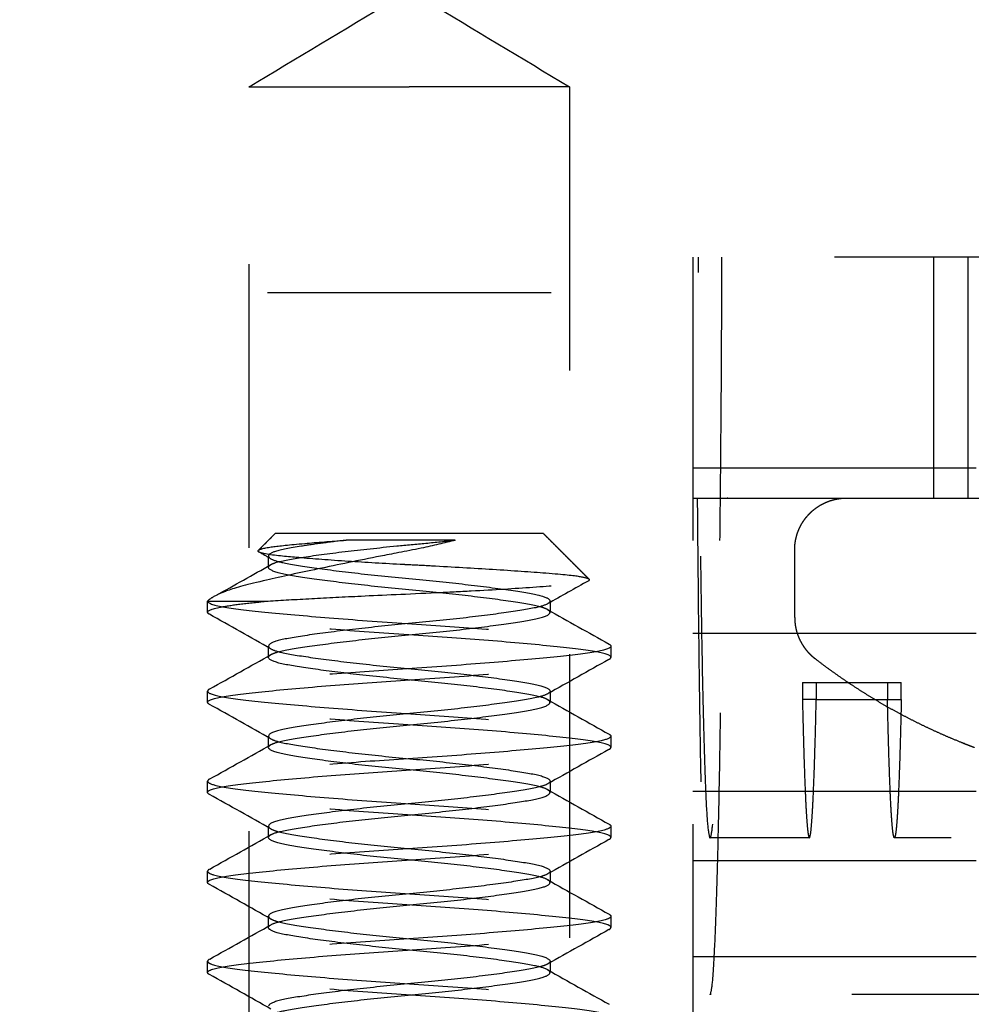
# Model space of a CAD drawing. Header units: millimetres. Extents: x -792 to 4548, y -647 to 5705.
# Tile 31 of 54: x 1875.35 to 1882.06, y -618 to -611.06. Entities that reach past the tile are written whole.
import ezdxf

# ---------------------------------------------------------------- set-up
doc = ezdxf.new("R2010")
doc.units = ezdxf.units.MM
doc.linetypes.add('Hidden', pattern=[4, 2, -2])
doc.layers.add('Make2D$Hidden$Curves', color=7, linetype='Hidden', true_color=0x8c8c8c)

msp = doc.modelspace()

# ---------------------------------------------------------------- linework, layer by layer
at = {"layer": 'Make2D$Hidden$Curves', "color": 253, "lineweight": -3, "true_color": 0xa0a0a0}
for points, knots in [([(1876.9698, -611.5347), (1877.3065, -611.3324), (1877.6432, -611.1301), (1877.9799, -610.9278), (1878.02, -610.9038), (1878.06, -610.8797), (1878.1001, -610.8556)], [0.364857, 0.364857, 0.364857, 0.364857, 1.543211, 1.543211, 1.543211, 1.683503, 1.683503, 1.683503, 1.683503]), ([(1878.1001, -610.8556), (1878.1402, -610.8797), (1878.1803, -610.9038), (1878.2204, -610.9278), (1878.5571, -611.1301), (1878.8938, -611.3324), (1879.2304, -611.5347)], [-0.140292, -0.140292, -0.140292, -0.140292, 0, 0, 0, 1.178354, 1.178354, 1.178354, 1.178354]), ([(1878.4233, -614.7314), (1878.3492, -614.7514), (1878.2688, -614.7703), (1878.0738, -614.811), (1877.9699, -614.8301), (1877.7466, -614.8744), (1877.5967, -614.9049), (1877.3225, -614.9622), (1877.1996, -614.9887), (1876.9602, -615.0438), (1876.8733, -615.0676), (1876.7796, -615.101), (1876.7474, -615.115), (1876.7224, -615.129)], [0, 0, 0, 0, 0.159493, 0.159493, 0.367955, 0.367955, 0.803784, 0.803784, 1.216967, 1.216967, 1.734424, 1.734424, 2.103953, 2.103953, 2.103953, 2.103953]), ([(1877.0352, -614.8035), (1877.0438, -614.7949), (1877.0781, -614.7862), (1877.1823, -614.7715), (1877.2529, -614.7644), (1877.449, -614.7472), (1877.5479, -614.7394), (1877.6554, -614.7314)], [2.1325314, 2.1325314, 2.1325314, 2.1325314, 2.4604974, 2.4604974, 2.7196625, 2.7196625, 2.9201901, 2.9201901, 2.9201901, 2.9201901]), ([(1877.6554, -614.7314), (1877.5943, -614.7387), (1877.5365, -614.746), (1877.4303, -614.7603), (1877.3819, -614.7672), (1877.2572, -614.7867), (1877.1952, -614.7979), (1877.1237, -614.8214), (1877.1073, -614.8324), (1877.1073, -614.8435)], [-4.263461, -4.263461, -4.263461, -4.263461, -4.056575, -4.056575, -3.852847, -3.852847, -3.46847, -3.46847, -3.152847, -3.152847, -3.152847, -3.152847]), ([(1877.1246, -614.9032), (1877.1324, -614.8988), (1877.1429, -614.8944), (1877.1952, -614.8773), (1877.2573, -614.8661), (1877.424, -614.8401), (1877.5288, -614.8259), (1877.7604, -614.7982), (1877.8843, -614.7849), (1878.0799, -614.7659), (1878.1486, -614.7597), (1878.2871, -614.746), (1878.3563, -614.7388), (1878.4233, -614.7314)], [-1.722193, -1.722193, -1.722193, -1.722193, -1.594273, -1.594273, -1.209903, -1.209903, -0.808249, -0.808249, -0.421635, -0.421635, -0.214264, -0.214264, 0, 0, 0, 0]), ([(1877.0396, -614.8152), (1877.0333, -614.8117), (1877.0315, -614.8081), (1877.0346, -614.8041), (1877.0349, -614.8038), (1877.0352, -614.8035)], [1.9822313, 1.9822313, 1.9822313, 1.9822313, 2.1207247, 2.1207247, 2.1325314, 2.1325314, 2.1325314, 2.1325314]), ([(1878.1001, -614.9057), (1878.0787, -614.9046), (1878.0573, -614.9035), (1877.8999, -614.8952), (1877.7675, -614.8874), (1877.5149, -614.8707), (1877.3985, -614.8618), (1877.2365, -614.8473), (1877.1443, -614.8393), (1877.0633, -614.8243), (1877.0477, -614.8198), (1877.0396, -614.8152)], [0, 0, 0, 0, 0.095103, 0.095103, 0.704202, 0.704202, 1.354832, 1.354832, 1.803561, 1.803561, 1.982231, 1.982231, 1.982231, 1.982231]), ([(1877.1073, -614.8435), (1877.1073, -614.8461), (1877.1083, -614.8488), (1877.1129, -614.8554), (1877.1178, -614.8593), (1877.1246, -614.8631)], [-3.1528473, -3.1528473, -3.1528473, -3.1528473, -3.0771799, -3.0771799, -2.9653914, -2.9653914, -2.9653914, -2.9653914]), ([(1877.1246, -614.8631), (1877.1422, -614.8731), (1877.173, -614.8827), (1877.2739, -614.9037), (1877.3522, -614.9157), (1877.546, -614.9426), (1877.6606, -614.9567), (1877.9092, -614.9841), (1878.0407, -614.9964), (1878.2988, -615.0212), (1878.4231, -615.0345), (1878.6564, -615.0621), (1878.7625, -615.0763), (1878.933, -615.1025), (1878.9973, -615.1137), (1879.0747, -615.1376), (1879.0929, -615.1493), (1879.0929, -615.161)], [-2.965391, -2.965391, -2.965391, -2.965391, -2.677696, -2.677696, -2.29637, -2.29637, -1.901321, -1.901321, -1.504811, -1.504811, -1.119152, -1.119152, -0.718477, -0.718477, -0.333309, -0.333309, 0, 0, 0, 0]), ([(1879.0757, -615.2207), (1879.0668, -615.2157), (1879.0544, -615.2107), (1878.9972, -615.193), (1878.9329, -615.1818), (1878.7624, -615.1556), (1878.6563, -615.1415), (1878.423, -615.1138), (1878.2987, -615.1006), (1878.0406, -615.0758), (1877.9091, -615.0635), (1877.6605, -615.0361), (1877.5459, -615.022), (1877.3521, -614.9951), (1877.2738, -614.9831), (1877.1561, -614.9585), (1877.1201, -614.9449), (1877.1083, -614.9282), (1877.1073, -614.9255), (1877.1073, -614.9229)], [-4.875057, -4.875057, -4.875057, -4.875057, -4.729356, -4.729356, -4.344191, -4.344191, -3.943529, -3.943529, -3.557883, -3.557883, -3.16137, -3.16137, -2.766336, -2.766336, -2.385021, -2.385021, -1.985548, -1.985548, -1.909988, -1.909988, -1.909988, -1.909988]), ([(1879.3693, -615.0078), (1879.363, -615.0015), (1879.3405, -614.9952), (1879.2607, -614.9824), (1879.1887, -614.9747), (1878.9584, -614.9567), (1878.831, -614.9479), (1878.5534, -614.9304), (1878.4073, -614.9219), (1878.2056, -614.9111), (1878.1528, -614.9083), (1878.1001, -614.9057)], [3.188681, 3.188681, 3.188681, 3.188681, 3.655673, 3.655673, 4.158699, 4.158699, 4.578159, 4.578159, 4.974726, 4.974726, 5.112269, 5.112269, 5.112269, 5.112269]), ([(1877.1036, -615.161), (1877.1965, -615.1552), (1877.3001, -615.1492), (1877.522, -615.1372), (1877.6393, -615.1312), (1877.9084, -615.1183), (1878.0916, -615.1107), (1878.3757, -615.0973), (1878.4581, -615.0932), (1878.699, -615.0804), (1878.8462, -615.0715), (1879.1113, -615.0529), (1879.1968, -615.0453), (1879.3115, -615.0331), (1879.3516, -615.0256), (1879.3656, -615.0177)], [0, 0, 0, 0, 0.397826, 0.397826, 0.791816, 0.791816, 1.273836, 1.273836, 1.476649, 1.476649, 1.888062, 1.888062, 2.350066, 2.350066, 2.941248, 2.941248, 2.941248, 2.941248]), ([(1879.3656, -615.0177), (1879.3673, -615.0168), (1879.3686, -615.0158), (1879.3718, -615.0125), (1879.3717, -615.0102), (1879.3693, -615.0078)], [2.9412477, 2.9412477, 2.9412477, 2.9412477, 3.01333, 3.01333, 3.1886807, 3.1886807, 3.1886807, 3.1886807]), ([(1876.6777, -615.161), (1876.6777, -615.1749), (1876.7146, -615.1887), (1876.8553, -615.2139), (1876.9557, -615.2252), (1877.2114, -615.2515), (1877.3657, -615.2653), (1877.709, -615.293), (1877.8954, -615.3065), (1878.2647, -615.3304), (1878.4442, -615.343), (1878.7879, -615.3701), (1878.9479, -615.3842), (1879.2177, -615.4112), (1879.3254, -615.423), (1879.4555, -615.4448), (1879.4923, -615.4546), (1879.5101, -615.4645)], [-9.015661, -9.015661, -9.015661, -9.015661, -8.450874, -8.450874, -7.904842, -7.904842, -7.344593, -7.344593, -6.774719, -6.774719, -6.229402, -6.229402, -5.66344, -5.66344, -5.103498, -5.103498, -4.694681, -4.694681, -4.694681, -4.694681]), ([(1876.6777, -615.2404), (1876.6777, -615.2268), (1876.7129, -615.2133), (1876.8175, -615.1941), (1876.8626, -615.1879), (1876.9704, -615.175), (1877.0333, -615.1681), (1877.1036, -615.161)], [-1.137293, -1.137293, -1.137293, -1.137293, -0.586757, -0.586757, -0.296685, -0.296685, 0, 0, 0, 0]), ([(1879.0757, -615.1806), (1879.0592, -615.1899), (1879.0312, -615.199), (1878.9367, -615.2196), (1878.8602, -615.2314), (1878.6698, -615.2581), (1878.5566, -615.2722), (1878.3092, -615.2997), (1878.1772, -615.3123), (1877.9183, -615.337), (1877.7937, -615.3502), (1877.5587, -615.3777), (1877.4514, -615.3919), (1877.2773, -615.4182), (1877.2108, -615.4295), (1877.1275, -615.4539), (1877.1073, -615.4662), (1877.1073, -615.4785)], [-6.121971, -6.121971, -6.121971, -6.121971, -5.852925, -5.852925, -5.471861, -5.471861, -5.077603, -5.077603, -4.678762, -4.678762, -4.293681, -4.293681, -3.893588, -3.893588, -3.507113, -3.507113, -3.15654, -3.15654, -3.15654, -3.15654]), ([(1879.0929, -615.161), (1879.0929, -615.163), (1879.0924, -615.165), (1879.0889, -615.1716), (1879.0836, -615.1762), (1879.0757, -615.1806)], [-6.3092933, -6.3092933, -6.3092933, -6.3092933, -6.252223, -6.252223, -6.1219705, -6.1219705, -6.1219705, -6.1219705]), ([(1877.1246, -615.5382), (1877.1345, -615.5326), (1877.1488, -615.5271), (1877.2109, -615.5089), (1877.2773, -615.4976), (1877.4515, -615.4712), (1877.5588, -615.4571), (1877.7938, -615.4295), (1877.9184, -615.4164), (1878.1773, -615.3917), (1878.3093, -615.3791), (1878.5567, -615.3515), (1878.6699, -615.3375), (1878.8602, -615.3107), (1878.9367, -615.2989), (1879.0501, -615.2742), (1879.0838, -615.2604), (1879.0924, -615.2444), (1879.0929, -615.2424), (1879.0929, -615.2404)], [-2.965005, -2.965005, -2.965005, -2.965005, -2.802079, -2.802079, -2.415597, -2.415597, -2.015509, -2.015509, -1.630431, -1.630431, -1.231578, -1.231578, -0.837325, -0.837325, -0.456263, -0.456263, -0.056968, -0.056968, 0, 0, 0, 0]), ([(1879.5225, -615.5579), (1879.5225, -615.557), (1879.5224, -615.5562), (1879.5179, -615.5418), (1879.4784, -615.5284), (1879.3323, -615.5032), (1879.2264, -615.4916), (1878.9595, -615.4647), (1878.8004, -615.4506), (1878.4576, -615.4234), (1878.2783, -615.4106), (1877.9089, -615.3868), (1877.7221, -615.3733), (1877.3772, -615.3457), (1877.2219, -615.3318), (1876.9637, -615.3055), (1876.862, -615.2942), (1876.741, -615.273), (1876.707, -615.2638), (1876.6902, -615.2543)], [-4.511426, -4.511426, -4.511426, -4.511426, -4.478238, -4.478238, -3.926153, -3.926153, -3.367649, -3.367649, -2.801091, -2.801091, -2.255226, -2.255226, -1.685252, -1.685252, -1.124343, -1.124343, -0.57854, -0.57854, -0.190085, -0.190085, -0.190085, -0.190085]), ([(1879.5225, -615.4785), (1879.5225, -615.4915), (1879.4905, -615.5043), (1879.3629, -615.529), (1879.2663, -615.5402), (1879.0172, -615.5663), (1878.8661, -615.5801), (1878.5271, -615.6078), (1878.3418, -615.6214), (1877.973, -615.6456), (1877.7931, -615.6578), (1877.4467, -615.6847), (1877.2845, -615.6988), (1877.0069, -615.726), (1876.8944, -615.7381), (1876.7514, -615.7606), (1876.7095, -615.7712), (1876.6902, -615.782)], [-4.505123, -4.505123, -4.505123, -4.505123, -3.97861, -3.97861, -3.431998, -3.431998, -2.873969, -2.873969, -2.304789, -2.304789, -1.76103, -1.76103, -1.197138, -1.197138, -0.63339, -0.63339, -0.189372, -0.189372, -0.189372, -0.189372]), ([(1877.1073, -615.4785), (1877.1073, -615.4799), (1877.1076, -615.4813), (1877.11, -615.4879), (1877.1155, -615.493), (1877.1246, -615.4981)], [-3.1565396, -3.1565396, -3.1565396, -3.1565396, -3.1172258, -3.1172258, -2.9690659, -2.9690659, -2.9690659, -2.9690659]), ([(1877.1246, -615.4981), (1877.1399, -615.5068), (1877.1655, -615.5153), (1877.2541, -615.5355), (1877.3287, -615.5471), (1877.5159, -615.5737), (1877.6276, -615.5878), (1877.874, -615.6155), (1878.0064, -615.6283), (1878.2661, -615.6529), (1878.391, -615.666), (1878.6273, -615.6934), (1878.7358, -615.7076), (1878.9134, -615.7341), (1878.9818, -615.7455), (1879.0708, -615.7703), (1879.0929, -615.7831), (1879.0929, -615.796)], [-2.969066, -2.969066, -2.969066, -2.969066, -2.717619, -2.717619, -2.336184, -2.336184, -1.942221, -1.942221, -1.540543, -1.540543, -1.155537, -1.155537, -0.755505, -0.755505, -0.367183, -0.367183, 0, 0, 0, 0]), ([(1879.5101, -615.4645), (1879.5163, -615.468), (1879.5202, -615.4715), (1879.5223, -615.4762), (1879.5225, -615.4773), (1879.5225, -615.4785)], [-4.6946812, -4.6946812, -4.6946812, -4.6946812, -4.5519173, -4.5519173, -4.5051234, -4.5051234, -4.5051234, -4.5051234]), ([(1876.6777, -615.8754), (1876.6777, -615.8736), (1876.6783, -615.8719), (1876.6883, -615.8566), (1876.7322, -615.8433), (1876.887, -615.8184), (1876.9977, -615.8064), (1877.2724, -615.7793), (1877.4338, -615.7652), (1877.7792, -615.7382), (1877.9589, -615.7259), (1878.3279, -615.7017), (1878.5137, -615.6882), (1878.8543, -615.6605), (1879.0066, -615.6466), (1879.2582, -615.6205), (1879.3562, -615.6093), (1879.4656, -615.5887), (1879.4948, -615.5804), (1879.5101, -615.5718)], [-9.015885, -9.015885, -9.015885, -9.015885, -8.946067, -8.946067, -8.395935, -8.395935, -7.834004, -7.834004, -7.269674, -7.269674, -6.72572, -6.72572, -6.156624, -6.156624, -5.598101, -5.598101, -5.052099, -5.052099, -4.701278, -4.701278, -4.701278, -4.701278]), ([(1879.0757, -615.8557), (1879.0647, -615.8495), (1879.0487, -615.8435), (1878.9818, -615.8248), (1878.9133, -615.8135), (1878.7357, -615.7869), (1878.6272, -615.7728), (1878.3909, -615.7453), (1878.266, -615.7322), (1878.0063, -615.7077), (1877.8739, -615.6948), (1877.6275, -615.6671), (1877.5158, -615.6531), (1877.3287, -615.6265), (1877.254, -615.6148), (1877.1447, -615.5899), (1877.1132, -615.5761), (1877.1076, -615.5606), (1877.1073, -615.5592), (1877.1073, -615.5579)], [-6.121298, -6.121298, -6.121298, -6.121298, -5.942024, -5.942024, -5.553693, -5.553693, -5.153662, -5.153662, -4.768658, -4.768658, -4.366966, -4.366966, -3.973006, -3.973006, -3.591569, -3.591569, -3.191962, -3.191962, -3.152745, -3.152745, -3.152745, -3.152745]), ([(1876.6902, -615.782), (1876.6855, -615.7846), (1876.6822, -615.7872), (1876.6785, -615.7919), (1876.6777, -615.7939), (1876.6777, -615.796)], [-0.1893723, -0.1893723, -0.1893723, -0.1893723, -0.0835935, -0.0835935, 0, 0, 0, 0]), ([(1876.6777, -615.796), (1876.6777, -615.808), (1876.7052, -615.8199), (1876.8198, -615.844), (1876.9128, -615.8552), (1877.155, -615.8811), (1877.3028, -615.8948), (1877.6371, -615.9225), (1877.8213, -615.9362), (1878.1895, -615.9608), (1878.37, -615.9727), (1878.7189, -615.9994), (1878.8833, -616.0134), (1879.1685, -616.0409), (1879.2859, -616.0534), (1879.4421, -616.0765), (1879.4892, -616.0878), (1879.5101, -616.0995)], [-9.014564, -9.014564, -9.014564, -9.014564, -8.526446, -8.526446, -7.9779, -7.9779, -7.421248, -7.421248, -6.851908, -6.851908, -6.308377, -6.308377, -5.745734, -5.745734, -5.176919, -5.176919, -4.697685, -4.697685, -4.697685, -4.697685]), ([(1879.0929, -615.796), (1879.0929, -615.7968), (1879.0929, -615.7976), (1879.0915, -615.8042), (1879.0857, -615.81), (1879.0757, -615.8156)], [-6.3096413, -6.3096413, -6.3096413, -6.3096413, -6.2870305, -6.2870305, -6.122667, -6.122667, -6.122667, -6.122667]), ([(1879.0757, -615.8156), (1879.0613, -615.8237), (1879.0381, -615.8316), (1878.9549, -615.8515), (1878.8819, -615.863), (1878.6977, -615.8895), (1878.5874, -615.9035), (1878.3435, -615.9311), (1878.2123, -615.9443), (1877.9535, -615.9684), (1877.8283, -615.9814), (1877.5904, -616.0088), (1877.4806, -616.0229), (1877.2988, -616.0496), (1877.2279, -616.0611), (1877.1319, -616.0864), (1877.1073, -616.0999), (1877.1073, -616.1135)], [-6.122667, -6.122667, -6.122667, -6.122667, -5.888535, -5.888535, -5.507953, -5.507953, -5.115658, -5.115658, -4.717281, -4.717281, -4.333806, -4.333806, -3.935339, -3.935339, -3.546055, -3.546055, -3.160331, -3.160331, -3.160331, -3.160331]), ([(1877.1246, -616.1732), (1877.1367, -616.1664), (1877.1551, -616.1597), (1877.2279, -616.1405), (1877.2989, -616.129), (1877.4807, -616.1023), (1877.5905, -616.0881), (1877.8284, -616.0608), (1877.9536, -616.0478), (1878.2124, -616.0236), (1878.3436, -616.0105), (1878.5874, -615.9828), (1878.6978, -615.9688), (1878.882, -615.9423), (1878.9549, -615.9308), (1879.0604, -615.9057), (1879.0897, -615.8918), (1879.0929, -615.877), (1879.0929, -615.8762), (1879.0929, -615.8754)], [-2.961709, -2.961709, -2.961709, -2.961709, -2.763485, -2.763485, -2.374193, -2.374193, -1.975731, -1.975731, -1.59226, -1.59226, -1.193886, -1.193886, -0.801596, -0.801596, -0.421014, -0.421014, -0.022521, -0.022521, 0, 0, 0, 0]), ([(1879.5225, -616.1929), (1879.5225, -616.1902), (1879.5212, -616.1876), (1879.5051, -616.1715), (1879.4568, -616.1583), (1879.2934, -616.1336), (1879.1777, -616.1212), (1878.8954, -616.0939), (1878.7318, -616.0798), (1878.3838, -616.053), (1878.2036, -616.0411), (1877.835, -616.0166), (1877.6505, -616.0029), (1877.3144, -615.9752), (1877.1654, -615.9614), (1876.9206, -615.9355), (1876.8262, -615.9244), (1876.7285, -615.9044), (1876.7038, -615.8969), (1876.6902, -615.8893)], [-4.50713, -4.50713, -4.50713, -4.50713, -4.400586, -4.400586, -3.851239, -3.851239, -3.284198, -3.284198, -2.72094, -2.72094, -2.177239, -2.177239, -1.607807, -1.607807, -1.050496, -1.050496, -0.502584, -0.502584, -0.190008, -0.190008, -0.190008, -0.190008]), ([(1879.5225, -616.1135), (1879.5225, -616.1246), (1879.4992, -616.1356), (1879.3967, -616.1591), (1879.3075, -616.1703), (1879.0718, -616.196), (1878.9273, -616.2096), (1878.5977, -616.2373), (1878.4149, -616.2511), (1878.0472, -616.276), (1877.8662, -616.2876), (1877.5149, -616.3141), (1877.3487, -616.3281), (1877.0562, -616.3558), (1876.934, -616.3688), (1876.7648, -616.3924), (1876.7125, -616.4045), (1876.6902, -616.417)], [-4.508158, -4.508158, -4.508158, -4.508158, -4.057726, -4.057726, -3.506727, -3.506727, -2.95134, -2.95134, -2.381788, -2.381788, -1.837932, -1.837932, -1.276451, -1.276451, -0.702321, -0.702321, -0.189748, -0.189748, -0.189748, -0.189748]), ([(1877.1246, -616.1331), (1877.1379, -616.1407), (1877.159, -616.1481), (1877.2372, -616.1675), (1877.3086, -616.1789), (1877.4898, -616.2053), (1877.5989, -616.2193), (1877.8409, -616.247), (1877.9717, -616.2604), (1878.2303, -616.2843), (1878.3557, -616.2972), (1878.5949, -616.3244), (1878.7058, -616.3386), (1878.891, -616.3655), (1878.9641, -616.3771), (1879.0645, -616.4023), (1879.091, -616.4158), (1879.0929, -616.43), (1879.0929, -616.4305), (1879.0929, -616.431)], [-2.972733, -2.972733, -2.972733, -2.972733, -2.754031, -2.754031, -2.371974, -2.371974, -1.979064, -1.979064, -1.579447, -1.579447, -1.195183, -1.195183, -0.795873, -0.795873, -0.403489, -0.403489, -0.014103, -0.014103, 0, 0, 0, 0]), ([(1879.5101, -616.0995), (1879.5131, -616.1012), (1879.5156, -616.1029), (1879.5209, -616.1076), (1879.5225, -616.1105), (1879.5225, -616.1135)], [-4.6976846, -4.6976846, -4.6976846, -4.6976846, -4.6280665, -4.6280665, -4.5081577, -4.5081577, -4.5081577, -4.5081577]), ([(1876.6777, -616.5104), (1876.6777, -616.5069), (1876.68, -616.5034), (1876.7026, -616.4865), (1876.755, -616.4734), (1876.9268, -616.4489), (1877.0472, -616.4361), (1877.337, -616.4085), (1877.5026, -616.3945), (1877.853, -616.3679), (1878.0338, -616.3563), (1878.4017, -616.3315), (1878.585, -616.3177), (1878.9164, -616.29), (1879.0621, -616.2763), (1879.3002, -616.2506), (1879.3908, -616.2394), (1879.4777, -616.2201), (1879.4982, -616.2135), (1879.5101, -616.2068)], [-9.014721, -9.014721, -9.014721, -9.014721, -8.87295, -8.87295, -8.324615, -8.324615, -7.752463, -7.752463, -7.190545, -7.190545, -6.646854, -6.646854, -6.077369, -6.077369, -5.521509, -5.521509, -4.97146, -4.97146, -4.697174, -4.697174, -4.697174, -4.697174]), ([(1879.0757, -616.4907), (1879.0626, -616.4833), (1879.0421, -616.4761), (1878.9641, -616.4564), (1878.891, -616.4448), (1878.7057, -616.4179), (1878.5948, -616.4038), (1878.3556, -616.3765), (1878.2302, -616.3636), (1877.9716, -616.3397), (1877.8408, -616.3263), (1877.5988, -616.2986), (1877.4898, -616.2847), (1877.3085, -616.2583), (1877.2371, -616.2469), (1877.1349, -616.2214), (1877.1077, -616.2074), (1877.1073, -616.1931)], [-6.121367, -6.121367, -6.121367, -6.121367, -5.906052, -5.906052, -5.513655, -5.513655, -5.114347, -5.114347, -4.730085, -4.730085, -4.330468, -4.330468, -3.937561, -3.937561, -3.555502, -3.555502, -3.151949, -3.151949, -3.151949, -3.151949]), ([(1876.6902, -616.417), (1876.6886, -616.4179), (1876.6872, -616.4188), (1876.6805, -616.4234), (1876.6777, -616.4272), (1876.6777, -616.431)], [-0.1897483, -0.1897483, -0.1897483, -0.1897483, -0.1542945, -0.1542945, 0, 0, 0, 0]), ([(1876.6777, -616.431), (1876.6777, -616.4412), (1876.6975, -616.4513), (1876.789, -616.4742), (1876.8748, -616.4856), (1877.1042, -616.511), (1877.2456, -616.5246), (1877.5707, -616.5523), (1877.7521, -616.5662), (1878.1191, -616.5914), (1878.3007, -616.6028), (1878.6541, -616.6291), (1878.822, -616.6431), (1879.1185, -616.6707), (1879.2435, -616.684), (1879.4262, -616.7079), (1879.4847, -616.7208), (1879.5093, -616.7341)], [-9.014066, -9.014066, -9.014066, -9.014066, -8.599777, -8.599777, -8.046752, -8.046752, -7.493251, -7.493251, -6.924241, -6.924241, -6.380361, -6.380361, -5.820691, -5.820691, -5.251858, -5.251858, -4.705581, -4.705581, -4.705581, -4.705581]), ([(1879.0757, -616.4506), (1879.0634, -616.4576), (1879.0446, -616.4644), (1878.9709, -616.4837), (1878.8995, -616.4952), (1878.7171, -616.5219), (1878.6071, -616.5361), (1878.3689, -616.5634), (1878.2437, -616.5764), (1877.985, -616.6005), (1877.8538, -616.6137), (1877.6103, -616.6413), (1877.5002, -616.6553), (1877.3165, -616.6818), (1877.2438, -616.6933), (1877.139, -616.7184), (1877.1101, -616.7323), (1877.1074, -616.7471), (1877.1073, -616.7478), (1877.1073, -616.7485)], [-6.121405, -6.121405, -6.121405, -6.121405, -5.919608, -5.919608, -5.528853, -5.528853, -5.129301, -5.129301, -4.744785, -4.744785, -4.345249, -4.345249, -3.951923, -3.951923, -3.570188, -3.570188, -3.17054, -3.17054, -3.150835, -3.150835, -3.150835, -3.150835]), ([(1879.0929, -616.5104), (1879.0929, -616.5099), (1879.0929, -616.5094), (1879.092, -616.5028), (1879.0863, -616.4967), (1879.0757, -616.4907)], [-6.3096411, -6.3096411, -6.3096411, -6.3096411, -6.2954363, -6.2954363, -6.1213675, -6.1213675, -6.1213675, -6.1213675]), ([(1879.5225, -616.8279), (1879.5225, -616.8234), (1879.5187, -616.8189), (1879.4881, -616.8011), (1879.431, -616.7882), (1879.2511, -616.7641), (1879.1274, -616.751), (1878.8327, -616.7234), (1878.6654, -616.7094), (1878.3128, -616.683), (1878.1314, -616.6715), (1877.7642, -616.6464), (1877.5822, -616.6326), (1877.2555, -616.6049), (1877.1129, -616.5913), (1876.8813, -616.5658), (1876.7942, -616.5545), (1876.7173, -616.5358), (1876.7005, -616.5301), (1876.6902, -616.5243)], [-4.504639, -4.504639, -4.504639, -4.504639, -4.322242, -4.322242, -3.775502, -3.775502, -3.20657, -3.20657, -2.646357, -2.646357, -2.102642, -2.102642, -1.53355, -1.53355, -0.979479, -0.979479, -0.427349, -0.427349, -0.189906, -0.189906, -0.189906, -0.189906]), ([(1877.1246, -616.8082), (1877.1387, -616.8002), (1877.1615, -616.7924), (1877.2452, -616.7723), (1877.3206, -616.7605), (1877.5095, -616.7335), (1877.6216, -616.7193), (1877.8623, -616.6922), (1877.988, -616.6796), (1878.2463, -616.6555), (1878.3766, -616.642), (1878.6164, -616.6143), (1878.724, -616.6003), (1878.9021, -616.5741), (1878.9718, -616.5628), (1879.068, -616.5376), (1879.0929, -616.5241), (1879.0929, -616.5104)], [-2.971243, -2.971243, -2.971243, -2.971243, -2.739661, -2.739661, -2.347066, -2.347066, -1.950174, -1.950174, -1.567498, -1.567498, -1.167292, -1.167292, -0.773738, -0.773738, -0.389944, -0.389944, 0, 0, 0, 0]), ([(1879.5225, -616.7485), (1879.5225, -616.7576), (1879.5067, -616.7667), (1879.4278, -616.7889), (1879.3461, -616.8005), (1879.1242, -616.8257), (1878.9865, -616.8392), (1878.6659, -616.8669), (1878.4845, -616.881), (1878.1135, -616.9068), (1877.928, -616.9183), (1877.5671, -616.945), (1877.3956, -616.9591), (1877.1002, -616.9864), (1876.9775, -616.9993), (1876.7858, -617.0234), (1876.7211, -617.0365), (1876.6922, -617.0509), (1876.6911, -617.0515), (1876.6902, -617.052)], [-4.509998, -4.509998, -4.509998, -4.509998, -4.138016, -4.138016, -3.580278, -3.580278, -3.027275, -3.027275, -2.452434, -2.452434, -1.896688, -1.896688, -1.32821, -1.32821, -0.781077, -0.781077, -0.211982, -0.211982, -0.189587, -0.189587, -0.189587, -0.189587]), ([(1877.1246, -616.7681), (1877.1357, -616.7744), (1877.1521, -616.7806), (1877.2198, -616.7993), (1877.2887, -616.8107), (1877.4669, -616.8372), (1877.5755, -616.8514), (1877.8121, -616.8788), (1877.9371, -616.8919), (1878.1969, -616.9164), (1878.3294, -616.9293), (1878.5755, -616.9571), (1878.687, -616.9711), (1878.8736, -616.9977), (1878.9479, -617.0093), (1879.0565, -617.0343), (1879.0875, -617.0481), (1879.0927, -617.0635), (1879.0929, -617.0647), (1879.0929, -617.066)], [-2.963174, -2.963174, -2.963174, -2.963174, -2.781428, -2.781428, -2.393546, -2.393546, -1.994333, -1.994333, -1.610119, -1.610119, -1.208729, -1.208729, -0.815619, -0.815619, -0.434873, -0.434873, -0.036019, -0.036019, 0, 0, 0, 0]), ([(1876.6777, -617.1454), (1876.6777, -617.14), (1876.6832, -617.1346), (1876.7218, -617.116), (1876.7832, -617.1033), (1876.9708, -617.0794), (1877.0981, -617.0659), (1877.3978, -617.0383), (1877.5667, -617.0244), (1877.9215, -616.9981), (1878.1034, -616.9868), (1878.4717, -616.9613), (1878.6538, -616.9473), (1878.9765, -616.9195), (1879.1154, -616.906), (1879.3397, -616.8807), (1879.4226, -616.8692), (1879.4887, -616.8513), (1879.5016, -616.8466), (1879.5101, -616.8418)], [-9.013854, -9.013854, -9.013854, -9.013854, -8.795019, -8.795019, -8.250118, -8.250118, -7.680772, -7.680772, -7.120924, -7.120924, -6.575473, -6.575473, -6.000165, -6.000165, -5.446742, -5.446742, -4.890302, -4.890302, -4.694825, -4.694825, -4.694825, -4.694825]), ([(1877.1073, -616.8279), (1877.1073, -616.8267), (1877.1075, -616.8256), (1877.1095, -616.819), (1877.1151, -616.8136), (1877.1246, -616.8082)], [-3.1587017, -3.1587017, -3.1587017, -3.1587017, -3.1268082, -3.1268082, -2.9712432, -2.9712432, -2.9712432, -2.9712432]), ([(1879.0757, -617.1257), (1879.0605, -617.1171), (1879.0353, -617.1087), (1878.9456, -617.0882), (1878.8678, -617.0761), (1878.675, -617.0489), (1878.5619, -617.0348), (1878.3198, -617.0078), (1878.1939, -616.9955), (1877.9358, -616.9712), (1877.806, -616.9576), (1877.5684, -616.9298), (1877.4623, -616.916), (1877.2875, -616.8898), (1877.2197, -616.8786), (1877.1299, -616.8538), (1877.1073, -616.8409), (1877.1073, -616.8279)], [-6.122323, -6.122323, -6.122323, -6.122323, -5.873651, -5.873651, -5.479805, -5.479805, -5.084507, -5.084507, -4.703247, -4.703247, -4.304088, -4.304088, -3.912351, -3.912351, -3.529004, -3.529004, -3.158702, -3.158702, -3.158702, -3.158702]), ([(1876.6777, -617.066), (1876.6777, -617.0746), (1876.6917, -617.0831), (1876.763, -617.1045), (1876.8394, -617.116), (1877.0546, -617.141), (1877.1942, -617.1548), (1877.5115, -617.1826), (1877.6854, -617.1962), (1878.0473, -617.2217), (1878.2319, -617.233), (1878.5948, -617.2594), (1878.7691, -617.2735), (1879.0713, -617.301), (1879.1981, -617.3141), (1879.3988, -617.3386), (1879.4684, -617.3513), (1879.5045, -617.3666), (1879.5075, -617.3681), (1879.5101, -617.3695)], [-9.013586, -9.013586, -9.013586, -9.013586, -8.664642, -8.664642, -8.120488, -8.120488, -7.550803, -7.550803, -6.995843, -6.995843, -6.443726, -6.443726, -5.873877, -5.873877, -5.325477, -5.325477, -4.754678, -4.754678, -4.695527, -4.695527, -4.695527, -4.695527]), ([(1879.0757, -617.0856), (1879.0655, -617.0914), (1879.051, -617.097), (1878.988, -617.1153), (1878.9212, -617.1266), (1878.7463, -617.153), (1878.6388, -617.1671), (1878.4036, -617.1946), (1878.2789, -617.2078), (1878.0198, -617.2325), (1877.8878, -617.2451), (1877.6405, -617.2727), (1877.5276, -617.2867), (1877.3379, -617.3135), (1877.2618, -617.3252), (1877.1491, -617.35), (1877.1158, -617.3638), (1877.1078, -617.3797), (1877.1073, -617.3816), (1877.1073, -617.3835)], [-6.121171, -6.121171, -6.121171, -6.121171, -5.95509, -5.95509, -5.568076, -5.568076, -5.167795, -5.167795, -4.782536, -4.782536, -4.38296, -4.38296, -3.988559, -3.988559, -3.607245, -3.607245, -3.207687, -3.207687, -3.153996, -3.153996, -3.153996, -3.153996]), ([(1879.5225, -617.4629), (1879.5225, -617.4565), (1879.5149, -617.4502), (1879.4675, -617.4308), (1879.4018, -617.4185), (1879.206, -617.3943), (1879.0751, -617.3807), (1878.77, -617.353), (1878.5995, -617.3392), (1878.2426, -617.3131), (1878.0599, -617.3019), (1877.6931, -617.2762), (1877.5131, -617.2621), (1877.196, -617.2344), (1877.0605, -617.221), (1876.8429, -617.1959), (1876.7636, -617.1841), (1876.7067, -617.167), (1876.697, -617.1632), (1876.6902, -617.1593)], [-4.508395, -4.508395, -4.508395, -4.508395, -4.251195, -4.251195, -3.707165, -3.707165, -3.137756, -3.137756, -2.579381, -2.579381, -2.032666, -2.032666, -1.458994, -1.458994, -0.907068, -0.907068, -0.347191, -0.347191, -0.190082, -0.190082, -0.190082, -0.190082]), ([(1877.1246, -617.4432), (1877.1409, -617.434), (1877.1686, -617.4251), (1877.2645, -617.404), (1877.3447, -617.3917), (1877.5412, -617.3643), (1877.6555, -617.3503), (1877.8988, -617.3234), (1878.0249, -617.3113), (1878.2829, -617.2868), (1878.4121, -617.2731), (1878.6474, -617.2454), (1878.7519, -617.2315), (1878.9233, -617.2056), (1878.9893, -617.1944), (1879.0727, -617.17), (1879.0929, -617.1577), (1879.0929, -617.1454)], [-2.967317, -2.967317, -2.967317, -2.967317, -2.700677, -2.700677, -2.303922, -2.303922, -1.908741, -1.908741, -1.527273, -1.527273, -1.127632, -1.127632, -0.736219, -0.736219, -0.351661, -0.351661, 0, 0, 0, 0]), ([(1879.0929, -617.1454), (1879.0929, -617.1436), (1879.0925, -617.1418), (1879.0894, -617.1352), (1879.0841, -617.1305), (1879.0757, -617.1257)], [-6.3093892, -6.3093892, -6.3093892, -6.3093892, -6.2593877, -6.2593877, -6.122323, -6.122323, -6.122323, -6.122323]), ([(1879.5225, -617.3835), (1879.5225, -617.3912), (1879.5113, -617.3989), (1879.4497, -617.4195), (1879.3775, -617.4312), (1879.1698, -617.456), (1879.0336, -617.4697), (1878.7209, -617.4974), (1878.5482, -617.5111), (1878.1882, -617.5369), (1878.0045, -617.5481), (1877.6399, -617.5742), (1877.4633, -617.5884), (1877.1551, -617.6159), (1877.0248, -617.6292), (1876.8173, -617.6539), (1876.7438, -617.6662), (1876.6998, -617.6822), (1876.6944, -617.6846), (1876.6902, -617.687)], [-4.505815, -4.505815, -4.505815, -4.505815, -4.192621, -4.192621, -3.649131, -3.649131, -3.079825, -3.079825, -2.523802, -2.523802, -1.974446, -1.974446, -1.403374, -1.403374, -0.85385, -0.85385, -0.288017, -0.288017, -0.189798, -0.189798, -0.189798, -0.189798]), ([(1877.1073, -617.4629), (1877.1073, -617.4605), (1877.1081, -617.4581), (1877.1123, -617.4515), (1877.1173, -617.4473), (1877.1246, -617.4432)], [-3.1547194, -3.1547194, -3.1547194, -3.1547194, -3.086472, -3.086472, -2.9673174, -2.9673174, -2.9673174, -2.9673174]), ([(1879.0757, -617.7607), (1879.058, -617.7508), (1879.027, -617.7411), (1878.9259, -617.7201), (1878.8474, -617.708), (1878.6535, -617.6811), (1878.5388, -617.6671), (1878.2902, -617.6397), (1878.1587, -617.6274), (1877.9006, -617.6026), (1877.7764, -617.5893), (1877.5431, -617.5616), (1877.4371, -617.5475), (1877.2668, -617.5213), (1877.2026, -617.5101), (1877.1255, -617.4862), (1877.1073, -617.4745), (1877.1073, -617.4629)], [-6.121472, -6.121472, -6.121472, -6.121472, -5.832737, -5.832737, -5.451227, -5.451227, -5.055967, -5.055967, -4.659395, -4.659395, -4.273539, -4.273539, -3.87266, -3.87266, -3.487289, -3.487289, -3.154719, -3.154719, -3.154719, -3.154719]), ([(1877.1246, -617.4031), (1877.1337, -617.4083), (1877.1464, -617.4133), (1877.2045, -617.4311), (1877.2692, -617.4424), (1877.4404, -617.4686), (1877.5467, -617.4827), (1877.7803, -617.5104), (1877.9047, -617.5236), (1878.163, -617.5484), (1878.2945, -617.5607), (1878.5429, -617.5882), (1878.6573, -617.6022), (1878.8504, -617.6291), (1878.9284, -617.6411), (1879.0453, -617.6657), (1879.0809, -617.6794), (1879.0921, -617.6959), (1879.0929, -617.6985), (1879.0929, -617.701)], [-2.966213, -2.966213, -2.966213, -2.966213, -2.817248, -2.817248, -2.431696, -2.431696, -2.030981, -2.030981, -1.645287, -1.645287, -1.248194, -1.248194, -0.853144, -0.853144, -0.471737, -0.471737, -0.072138, -0.072138, 0, 0, 0, 0]), ([(1876.6777, -617.7804), (1876.6777, -617.7731), (1876.6878, -617.7658), (1876.7447, -617.7456), (1876.8149, -617.7337), (1877.0187, -617.7091), (1877.1533, -617.6954), (1877.4637, -617.6677), (1877.6356, -617.654), (1877.9947, -617.6281), (1878.178, -617.6169), (1878.5433, -617.5909), (1878.7211, -617.5768), (1879.0322, -617.5492), (1879.1641, -617.5359), (1879.3749, -617.511), (1879.4503, -617.499), (1879.4983, -617.4825), (1879.505, -617.4797), (1879.5101, -617.4768)], [-9.013505, -9.013505, -9.013505, -9.013505, -8.71814, -8.71814, -8.17478, -8.17478, -7.605632, -7.605632, -7.049049, -7.049049, -6.500844, -6.500844, -5.929136, -5.929136, -5.379031, -5.379031, -4.815423, -4.815423, -4.69823, -4.69823, -4.69823, -4.69823]), ([(1876.6777, -617.701), (1876.6777, -617.7078), (1876.6865, -617.7145), (1876.7384, -617.7344), (1876.8062, -617.7464), (1877.0058, -617.7708), (1877.1385, -617.7845), (1877.4461, -617.8122), (1877.6174, -617.826), (1877.9753, -617.8519), (1878.1583, -617.8631), (1878.5244, -617.889), (1878.7033, -617.9031), (1879.0176, -617.9308), (1879.1514, -617.9441), (1879.3658, -617.9691), (1879.4432, -617.981), (1879.4959, -617.9978), (1879.5041, -618.0012), (1879.5101, -618.0045)], [-9.013558, -9.013558, -9.013558, -9.013558, -8.738267, -8.738267, -8.194944, -8.194944, -7.625996, -7.625996, -7.068807, -7.068807, -6.521773, -6.521773, -5.949378, -5.949378, -5.398647, -5.398647, -4.837398, -4.837398, -4.699267, -4.699267, -4.699267, -4.699267]), ([(1879.0757, -617.7206), (1879.0677, -617.7252), (1879.0569, -617.7296), (1879.0036, -617.7469), (1878.9412, -617.7581), (1878.7737, -617.7842), (1878.6687, -617.7983), (1878.4368, -617.826), (1878.3128, -617.8393), (1878.0554, -617.8643), (1877.9243, -617.8763), (1877.6748, -617.9036), (1877.559, -617.9177), (1877.3624, -617.9447), (1877.2825, -617.957), (1877.1614, -617.9813), (1877.1233, -617.9949), (1877.1087, -618.0121), (1877.1073, -618.0153), (1877.1073, -618.0185)], [-6.121006, -6.121006, -6.121006, -6.121006, -5.989983, -5.989983, -5.605978, -5.605978, -5.205028, -5.205028, -4.819093, -4.819093, -4.424622, -4.424622, -4.029146, -4.029146, -3.647679, -3.647679, -3.248251, -3.248251, -3.157369, -3.157369, -3.157369, -3.157369]), ([(1879.5225, -618.0979), (1879.5225, -618.0897), (1879.5098, -618.0815), (1879.4431, -618.0605), (1879.3687, -618.0489), (1879.157, -618.024), (1879.019, -618.0102), (1878.7038, -617.9825), (1878.5305, -617.9689), (1878.1694, -617.9432), (1877.9853, -617.932), (1877.6216, -617.9057), (1877.4462, -617.8916), (1877.1411, -617.8641), (1877.0127, -617.8509), (1876.8088, -617.8263), (1876.7374, -617.8138), (1876.6976, -617.7981), (1876.6935, -617.7962), (1876.6902, -617.7943)], [-4.505091, -4.505091, -4.505091, -4.505091, -4.172926, -4.172926, -3.62935, -3.62935, -3.060065, -3.060065, -2.504827, -2.504827, -1.954275, -1.954275, -1.384078, -1.384078, -0.835366, -0.835366, -0.267177, -0.267177, -0.189684, -0.189684, -0.189684, -0.189684]), ([(1877.1246, -618.0782), (1877.1434, -618.0676), (1877.1773, -618.0574), (1877.2851, -618.036), (1877.3654, -618.0236), (1877.5628, -617.9966), (1877.679, -617.9825), (1877.9287, -617.9553), (1878.0597, -617.9433), (1878.3169, -617.9183), (1878.4408, -617.9049), (1878.6723, -617.8772), (1878.777, -617.8631), (1878.9436, -617.8371), (1879.0055, -617.8259), (1879.0767, -617.8024), (1879.0929, -617.7914), (1879.0929, -617.7804)], [-2.9633, -2.9633, -2.9633, -2.9633, -2.656006, -2.656006, -2.274475, -2.274475, -1.878878, -1.878878, -1.484982, -1.484982, -1.098967, -1.098967, -0.697936, -0.697936, -0.314252, -0.314252, 0, 0, 0, 0]), ([(1879.0929, -617.7804), (1879.0929, -617.7777), (1879.092, -617.775), (1879.0873, -617.7684), (1879.0825, -617.7645), (1879.0757, -617.7607)], [-6.3089835, -6.3089835, -6.3089835, -6.3089835, -6.2324053, -6.2324053, -6.1214724, -6.1214724, -6.1214724, -6.1214724])]:
    msp.add_open_spline(points, degree=3, knots=knots, dxfattribs=at)
for points, weights in [([(1876.9698, -611.5347), (1876.9698, -611.5347), (1878.1001, -611.5347)], [1, 0.707106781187, 1]), ([(1879.2304, -611.5347), (1879.2304, -611.5347), (1878.1001, -611.5347)], [1, 0.707106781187, 1]), ([(1883.1001, -612.7347), (1880.1001, -612.7347), (1880.1001, -612.7347)], [1, 0.707106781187, 1]), ([(1880.2224, -616.8298), (1880.1544, -616.8298), (1880.141, -612.7347)], [1, 0.773646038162, 1]), ([(1880.3037, -612.7347), (1880.2903, -616.8298), (1880.2224, -616.8298)], [1, 0.773646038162, 1]), ([(1880.101, -614.4347), (1880.1001, -614.4347), (1880.1001, -614.4347)], [0.990925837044, 0.99538962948, 1]), ([(1880.1316, -614.4347), (1880.1591, -617.9347), (1880.2224, -617.9347)], [1, 0.847196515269, 1]), ([(1880.2232, -617.9345), (1880.2859, -617.9026), (1880.3132, -614.4347)], [0.997637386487, 0.848387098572, 1]), ([(1878.4233, -614.7314), (1878.0286, -614.7314), (1877.6554, -614.7314)], [1, 0.921841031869, 1]), ([(1876.6777, -615.161), (1876.6777, -615.161), (1877.1036, -615.161)], [1, 0.922125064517, 1]), ([(1880.8735, -615.8541), (1880.8953, -616.8298), (1880.9223, -616.8298)], [1, 0.950970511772, 1]), ([(1880.9223, -616.8298), (1880.9493, -616.8298), (1880.9711, -615.8541)], [1, 0.950970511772, 1]), ([(1881.5222, -616.8298), (1881.4952, -616.8298), (1881.4734, -615.8541)], [1, 0.950970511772, 1]), ([(1881.571, -615.8541), (1881.5492, -616.8298), (1881.5222, -616.8298)], [1, 0.950970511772, 1]), ([(1880.2224, -617.9347), (1880.2228, -617.9347), (1880.2232, -617.9345)], [1, 0.998809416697, 0.997637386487])]:
    msp.add_rational_spline(points, weights, degree=2, dxfattribs=at)
for points, degree in [([(1876.9698, -618.7847), (1876.9698, -615.1597), (1876.9698, -611.5347)], 2), ([(1879.2304, -611.5347), (1879.2304, -615.1597), (1879.2304, -618.7847)], 2), ([(1880.1001, -612.7347), (1880.1001, -616.1347), (1880.1001, -619.5347)], 2), ([(1881.8001, -614.4347), (1881.8001, -613.5847), (1881.8001, -612.7347)], 2), ([(1882.0437, -614.4347), (1882.0437, -613.5847), (1882.0437, -612.7347)], 2), ([(1873.1005, -612.9847), (1876.6003, -612.9847), (1880.1001, -612.9847)], 2), ([(1880.1001, -614.2221), (1885.1001, -614.2221), (1890.1001, -614.2221)], 2), ([(1880.1006, -614.4347), (1880.1161, -614.4347), (1880.1316, -614.4347)], 2), ([(1880.1316, -614.4347), (1880.2224, -614.4347), (1880.3132, -614.4347)], 2), ([(1880.3132, -614.4347), (1880.3286, -614.4347), (1880.3441, -614.4347)], 2), ([(1877.0352, -614.8035), (1877.0946, -614.7441), (1877.154, -614.6847)], 2), ([(1879.0463, -614.6847), (1879.2078, -614.8463), (1879.3693, -615.0078)], 2), ([(1877.1246, -614.8631), (1877.0963, -614.8472), (1877.0679, -614.8312), (1877.0396, -614.8152)], 3), ([(1880.8188, -615.2761), (1880.8188, -615.0383), (1880.8188, -614.8005)], 2), ([(1876.7359, -615.1215), (1876.8656, -615.0489), (1876.9953, -614.9762), (1877.1246, -614.9032)], 3), ([(1876.7359, -615.1215), (1876.8656, -615.0489), (1876.9953, -614.9762), (1877.1246, -614.9032)], 3), ([(1877.1073, -614.9229), (1877.1073, -614.8832), (1877.1073, -614.8435)], 2), ([(1877.1073, -614.9229), (1877.1073, -614.9163), (1877.1131, -614.9097), (1877.1246, -614.9032)], 3), ([(1879.3656, -615.0177), (1879.2688, -615.0719), (1879.1722, -615.1262), (1879.0757, -615.1806)], 3), ([(1879.3707, -615.0096), (1879.3704, -615.009), (1879.3699, -615.0084), (1879.3693, -615.0078)], 3), ([(1876.7224, -615.129), (1876.7033, -615.1397), (1876.6883, -615.1504), (1876.6777, -615.161)], 3), ([(1876.6777, -615.2404), (1876.6777, -615.2007), (1876.6777, -615.161)], 2), ([(1879.0929, -615.161), (1879.0929, -615.2007), (1879.0929, -615.2404)], 2), ([(1876.6902, -615.2543), (1876.682, -615.2498), (1876.6778, -615.2451), (1876.6777, -615.2405)], 3), ([(1879.0929, -615.2404), (1879.0929, -615.2338), (1879.0872, -615.2272), (1879.0757, -615.2207)], 3), ([(1879.0757, -615.2207), (1879.2202, -615.3022), (1879.365, -615.3834), (1879.5101, -615.4645)], 3), ([(1877.1246, -615.4981), (1876.9801, -615.4166), (1876.8352, -615.3354), (1876.6902, -615.2543)], 3), ([(1880.1001, -615.3883), (1885.1001, -615.3883), (1890.1001, -615.3883)], 2), ([(1877.1073, -615.5579), (1877.1073, -615.5182), (1877.1073, -615.4785)], 2), ([(1879.5225, -615.4785), (1879.5225, -615.5182), (1879.5225, -615.5579)], 2), ([(1876.6926, -615.7807), (1876.8369, -615.7), (1876.9809, -615.6193), (1877.1246, -615.5382)], 3), ([(1876.6926, -615.7807), (1876.8369, -615.7), (1876.9809, -615.6193), (1877.1246, -615.5382)], 3), ([(1877.1073, -615.5579), (1877.1073, -615.5513), (1877.1131, -615.5447), (1877.1246, -615.5382)], 3), ([(1879.5073, -615.5734), (1879.3632, -615.654), (1879.2193, -615.7346), (1879.0757, -615.8156)], 3), ([(1879.5101, -615.5718), (1879.5184, -615.5672), (1879.5225, -615.5625), (1879.5225, -615.5579)], 3), ([(1880.8735, -615.7347), (1880.8735, -615.7944), (1880.8735, -615.8541)], 2), ([(1880.8735, -615.7347), (1880.9223, -615.7347), (1880.9711, -615.7347)], 2), ([(1880.9711, -615.7347), (1880.9711, -615.7944), (1880.9711, -615.8541)], 2), ([(1880.9711, -615.7347), (1881.271, -615.7347), (1881.571, -615.7347)], 2), ([(1881.4734, -615.7347), (1881.4734, -615.7944), (1881.4734, -615.8541)], 2), ([(1881.571, -615.8541), (1881.571, -615.7944), (1881.571, -615.7347)], 2), ([(1876.6777, -615.8754), (1876.6777, -615.8357), (1876.6777, -615.796)], 2), ([(1879.0929, -615.796), (1879.0929, -615.8357), (1879.0929, -615.8754)], 2), ([(1876.6902, -615.8893), (1876.6819, -615.8847), (1876.6777, -615.88), (1876.6777, -615.8754)], 3), ([(1879.0929, -615.8754), (1879.0929, -615.8688), (1879.0871, -615.8622), (1879.0757, -615.8557)], 3), ([(1879.0757, -615.8557), (1879.2202, -615.9372), (1879.365, -616.0184), (1879.5101, -616.0995)], 3), ([(1880.9714, -615.8541), (1880.9224, -615.8541), (1880.8735, -615.8541)], 2), ([(1880.9711, -615.8541), (1881.271, -615.8541), (1881.571, -615.8541)], 2), ([(1877.1246, -616.1331), (1876.9801, -616.0516), (1876.8352, -615.9704), (1876.6902, -615.8893)], 3), ([(1877.1073, -616.1929), (1877.1073, -616.1532), (1877.1073, -616.1135)], 2), ([(1877.1073, -616.1138), (1877.1075, -616.1203), (1877.1133, -616.1268), (1877.1246, -616.1331)], 3), ([(1879.5225, -616.1135), (1879.5225, -616.1532), (1879.5225, -616.1929)], 2), ([(1876.6926, -616.4156), (1876.8369, -616.335), (1876.9809, -616.2543), (1877.1246, -616.1732)], 3), ([(1876.6926, -616.4156), (1876.8369, -616.335), (1876.9809, -616.2543), (1877.1246, -616.1732)], 3), ([(1877.1073, -616.1929), (1877.1073, -616.1863), (1877.1131, -616.1797), (1877.1246, -616.1732)], 3), ([(1879.5076, -616.2082), (1879.3634, -616.2889), (1879.2193, -616.3696), (1879.0757, -616.4506)], 3), ([(1879.5101, -616.2068), (1879.5184, -616.2022), (1879.5225, -616.1975), (1879.5225, -616.1929)], 3), ([(1876.6777, -616.5104), (1876.6777, -616.4707), (1876.6777, -616.431)], 2), ([(1879.0929, -616.431), (1879.0929, -616.4376), (1879.0871, -616.4442), (1879.0757, -616.4506)], 3), ([(1879.0757, -616.4907), (1879.2202, -616.5722), (1879.365, -616.6534), (1879.5101, -616.7345)], 3), ([(1879.0929, -616.431), (1879.0929, -616.4707), (1879.0929, -616.5104)], 2), ([(1876.6902, -616.5243), (1876.6819, -616.5197), (1876.6777, -616.515), (1876.6777, -616.5104)], 3), ([(1877.1246, -616.7681), (1876.9801, -616.6866), (1876.8352, -616.6054), (1876.6902, -616.5243)], 3), ([(1890.1001, -616.5037), (1885.1001, -616.5037), (1880.1001, -616.5037)], 2), ([(1877.1073, -616.7485), (1877.1073, -616.7551), (1877.1131, -616.7617), (1877.1246, -616.7681)], 3), ([(1877.1073, -616.8279), (1877.1073, -616.7882), (1877.1073, -616.7485)], 2), ([(1879.5101, -616.7345), (1879.5184, -616.7392), (1879.5225, -616.7438), (1879.5225, -616.7485)], 3), ([(1879.5225, -616.7485), (1879.5225, -616.7882), (1879.5225, -616.8279)], 2), ([(1876.6926, -617.0506), (1876.8369, -616.97), (1876.9809, -616.8893), (1877.1246, -616.8082)], 3), ([(1876.6926, -617.0506), (1876.8369, -616.97), (1876.9809, -616.8893), (1877.1246, -616.8082)], 3), ([(1879.5079, -616.843), (1879.3636, -616.9237), (1879.2195, -617.0045), (1879.0757, -617.0856)], 3), ([(1879.5101, -616.8418), (1879.5184, -616.8372), (1879.5225, -616.8325), (1879.5225, -616.8279)], 3), ([(1880.9223, -616.8298), (1880.5723, -616.8298), (1880.2224, -616.8298)], 2), ([(1885.9216, -616.8298), (1883.7219, -616.8298), (1881.5222, -616.8298)], 2), ([(1876.6902, -617.052), (1876.6819, -617.0567), (1876.6777, -617.0613), (1876.6777, -617.066)], 3), ([(1880.1001, -616.9906), (1885.1001, -616.9906), (1890.1001, -616.9906)], 2), ([(1876.6777, -617.1454), (1876.6777, -617.1057), (1876.6777, -617.066)], 2), ([(1879.0929, -617.066), (1879.0929, -617.0726), (1879.0871, -617.0792), (1879.0757, -617.0856)], 3), ([(1879.0929, -617.066), (1879.0929, -617.1057), (1879.0929, -617.1454)], 2), ([(1876.6902, -617.1593), (1876.6819, -617.1547), (1876.6777, -617.15), (1876.6777, -617.1454)], 3), ([(1877.1246, -617.4031), (1876.9801, -617.3216), (1876.8352, -617.2404), (1876.6902, -617.1593)], 3), ([(1879.0757, -617.1257), (1879.2202, -617.2072), (1879.365, -617.2884), (1879.5101, -617.3695)], 3), ([(1877.1073, -617.3835), (1877.1073, -617.3901), (1877.1131, -617.3967), (1877.1246, -617.4031)], 3), ([(1877.1073, -617.4629), (1877.1073, -617.4232), (1877.1073, -617.3835)], 2), ([(1879.5101, -617.3695), (1879.5184, -617.3742), (1879.5225, -617.3788), (1879.5225, -617.3835)], 3), ([(1879.5225, -617.3835), (1879.5225, -617.4232), (1879.5225, -617.4629)], 2), ([(1876.6926, -617.6856), (1876.8369, -617.605), (1876.9809, -617.5243), (1877.1246, -617.4432)], 3), ([(1876.6926, -617.6856), (1876.8369, -617.605), (1876.9809, -617.5243), (1877.1246, -617.4432)], 3), ([(1879.5101, -617.4768), (1879.5184, -617.4722), (1879.5225, -617.4675), (1879.5225, -617.4629)], 3), ([(1879.5081, -617.478), (1879.3637, -617.5587), (1879.2195, -617.6395), (1879.0757, -617.7206)], 3), ([(1890.1001, -617.6699), (1885.1001, -617.6699), (1880.1001, -617.6699)], 2), ([(1876.6902, -617.687), (1876.6819, -617.6917), (1876.6777, -617.6963), (1876.6777, -617.701)], 3), ([(1876.6777, -617.7804), (1876.6777, -617.7407), (1876.6777, -617.701)], 2), ([(1879.0929, -617.701), (1879.0929, -617.7076), (1879.0872, -617.7142), (1879.0757, -617.7206)], 3), ([(1879.0929, -617.701), (1879.0929, -617.7407), (1879.0929, -617.7804)], 2), ([(1876.6902, -617.7943), (1876.6819, -617.7897), (1876.6777, -617.785), (1876.6777, -617.7804)], 3), ([(1877.1246, -618.0381), (1876.9801, -617.9566), (1876.8352, -617.8754), (1876.6902, -617.7943)], 3), ([(1879.0757, -617.7607), (1879.2202, -617.8422), (1879.365, -617.9234), (1879.5101, -618.0045)], 3), ([(1887.2214, -617.9347), (1883.7219, -617.9347), (1880.2224, -617.9347)], 2)]:
    msp.add_open_spline(points, degree=degree, dxfattribs=at)
for points, weights, knots in [([(1880.3441, -614.4347), (1880.4006, -614.4347), (1883.8721, -614.4347), (1887.3437, -614.4347), (1887.3437, -614.4347)], [1, 0.709976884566, 1, 0.709976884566, 1], [0, 0, 0, 5.469317, 5.469317, 10.938633, 10.938633, 10.938633]), ([(1880.8188, -614.8005), (1880.8188, -614.649), (1880.926, -614.5419), (1881.0331, -614.4347), (1881.1846, -614.4347)], [1, 0.853553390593, 0.853553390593, 0.853553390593, 1], [0, 0, 0, 0.3030055, 0.3030055, 0.606011, 0.606011, 0.606011]), ([(1879.0463, -614.6847), (1879.0463, -614.6847), (1878.1001, -614.6847), (1877.154, -614.6847), (1877.154, -614.6847)], [1, 0.707106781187, 1, 0.707106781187, 1], [0, 0, 0, 1.486209, 1.486209, 2.972418, 2.972418, 2.972418]), ([(1880.8188, -615.2761), (1880.8188, -615.4276), (1880.926, -615.5347), (1880.9424, -615.5512), (1880.9609, -615.5654)], [1, 0.853553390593, 0.853553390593, 0.853553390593, 0.857017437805], [0, 0, 0, 0.3030055, 0.3030055, 0.3496073, 0.3496073, 0.3496073]), ([(1880.9609, -615.5654), (1881.444, -615.939), (1882.0118, -616.1638), (1882.0489, -616.1784), (1882.0861, -616.1924)], [0.857017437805, 0.864815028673, 0.890165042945, 0.891869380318, 0.893653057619], [3.983138, 3.983138, 3.983138, 5.220664, 5.220664, 5.297292, 5.297292, 5.297292])]:
    msp.add_rational_spline(points, weights, degree=2, knots=knots, dxfattribs=at)

doc.saveas('drawing.dxf')
